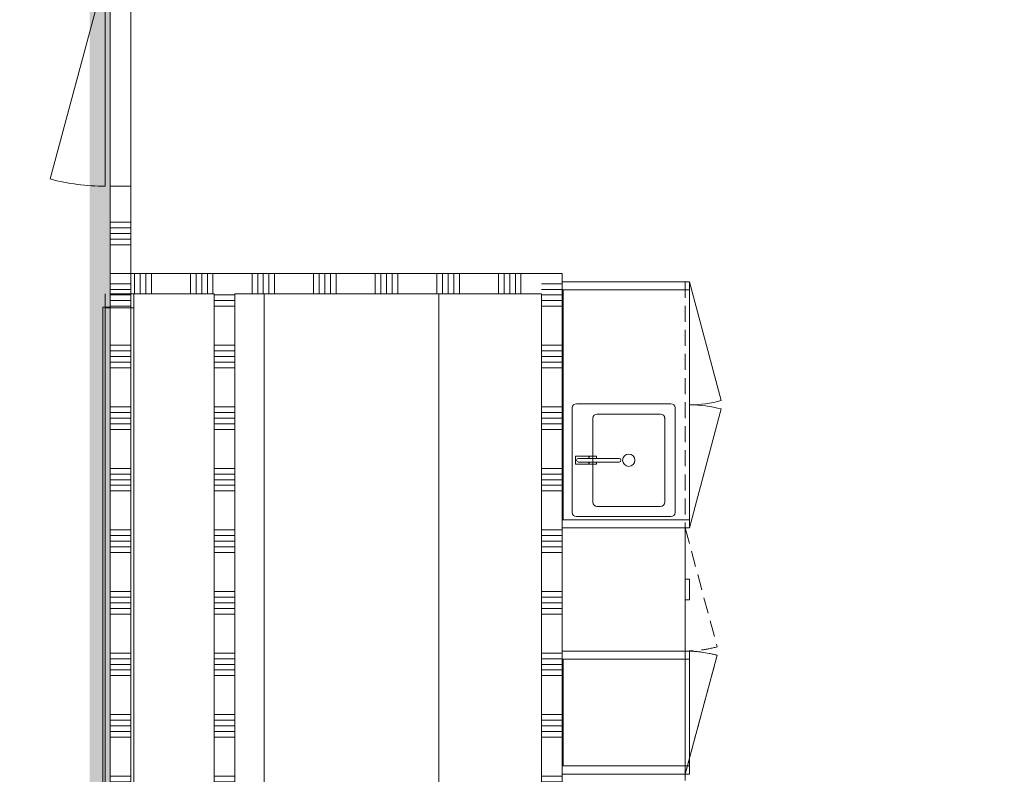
# Model space of a CAD drawing. Header units: millimetres. Extents: x -409 to 257590, y -7786 to 67330.
# Tile 13 of 210: x 15859 to 20654, y 27009 to 30687. Entities that reach past the tile are written whole.
import ezdxf

# ---------------------------------------------------------------- set-up
doc = ezdxf.new("R2010")
doc.units = ezdxf.units.MM
doc.header["$MEASUREMENT"] = 0
doc.linetypes.add('B0702', pattern=[117.37, 78.119999, -39.250001])
for name, color, linetype in [('72 VI kastenwanden', 7, 'Continuous'), ('Info Wandafwerking aanduiding', 7, 'Continuous'), ('Info Wandafwerking aanduiding Doorsnede-arcering', 7, 'Continuous'), ('New_22 NC Binnenwanden', 7, 'Continuous'), ('New_22 NC Binnenwanden Deuren', 7, 'Continuous'), ('New_22 NC Binnenwanden Doorsnede-arcering', 7, 'Continuous'), ('New_22 NC Binnenwanden Laagscheidingslijnen', 7, 'Continuous'), ('New_22 NC Binnenwanden Ramen', 7, 'Continuous'), ('New_23 Vloeren', 7, 'Continuous'), ('New_72 VI kastenwanden', 7, 'Continuous'), ('New_Z Ruimtefuncties Zone omranding', 7, 'Continuous')]:
    doc.layers.add(name, color=color, linetype=linetype)

# ---------------------------------------------------------------- blocks, each defined once
blk = doc.blocks.new('Slab_1_2', base_point=(0, 42578.3))
at = {"layer": 'New_23 Vloeren', "color": 1, "linetype": 'Continuous', "lineweight": 0, "flags": 128}
blk.add_lwpolyline([(17900, 26500), (17900, 29350), (17050, 29350), (17050, 26500)], close=True, dxfattribs=at)
blk = doc.blocks.new('*X385')
at = {"layer": 'New_22 NC Binnenwanden Doorsnede-arcering', "color": 254, "linetype": 'Continuous', "lineweight": 0, "true_color": 0xe9ebeb}
for p, q in [((18500, 29400), (18450, 29400)), ((18500, 29372.6), (18422.6, 29372.6))]:
    blk.add_line(p, q, dxfattribs=at)
blk = doc.blocks.new('*X386')
at = {"layer": 'New_22 NC Binnenwanden Doorsnede-arcering', "color": 254, "linetype": 'Continuous', "lineweight": 0, "true_color": 0xe9ebeb}
for p, q in [((18500, 29345.1), (18400, 29345.1)), ((18500, 29317.7), (18400, 29317.7)), ((18500, 29290.3), (18400, 29290.3)), ((18500, 29100), (18400, 29100)), ((18500, 29072.6), (18400, 29072.6)), ((18500, 29045.1), (18400, 29045.1)), ((18500, 29017.7), (18400, 29017.7)), ((18500, 28990.3), (18400, 28990.3)), ((18500, 28800), (18400, 28800)), ((18500, 28772.6), (18400, 28772.6)), ((18500, 28745.1), (18400, 28745.1)), ((18500, 28717.7), (18400, 28717.7)), ((18500, 28690.3), (18400, 28690.3)), ((18500, 28500), (18400, 28500)), ((18500, 28472.6), (18400, 28472.6)), ((18500, 28445.1), (18400, 28445.1)), ((18500, 28417.7), (18400, 28417.7)), ((18500, 28390.3), (18400, 28390.3)), ((18500, 28200), (18400, 28200)), ((18500, 28172.6), (18400, 28172.6)), ((18500, 28145.1), (18400, 28145.1)), ((18500, 28117.7), (18400, 28117.7)), ((18500, 28090.3), (18400, 28090.3)), ((18500, 27900), (18400, 27900)), ((18500, 27872.6), (18400, 27872.6)), ((18500, 27845.1), (18400, 27845.1)), ((18500, 27817.7), (18400, 27817.7)), ((18500, 27790.3), (18400, 27790.3)), ((18500, 27600), (18400, 27600)), ((18500, 27572.6), (18400, 27572.6)), ((18500, 27545.1), (18400, 27545.1)), ((18500, 27517.7), (18400, 27517.7)), ((18500, 27490.3), (18400, 27490.3)), ((18500, 27300), (18400, 27300)), ((18500, 27272.6), (18400, 27272.6)), ((18500, 27245.1), (18400, 27245.1)), ((18500, 27217.7), (18400, 27217.7)), ((18500, 27190.3), (18400, 27190.3)), ((18500, 27000), (18400, 27000)), ((18500, 26972.6), (18400, 26972.6)), ((18500, 26945.1), (18400, 26945.1)), ((18500, 26917.7), (18400, 26917.7)), ((18500, 26890.3), (18400, 26890.3)), ((18500, 26700), (18400, 26700)), ((18500, 26672.6), (18400, 26672.6)), ((18500, 26645.1), (18400, 26645.1)), ((18500, 26617.7), (18400, 26617.7)), ((18500, 26590.3), (18400, 26590.3))]:
    blk.add_line(p, q, dxfattribs=at)
blk = doc.blocks.new('*X387')
at = {"layer": 'New_22 NC Binnenwanden Doorsnede-arcering', "color": 254, "linetype": 'Continuous', "lineweight": 0, "true_color": 0xe9ebeb}
for p, q in [((18500, 26400), (18400, 26400)), ((18500, 26372.6), (18400, 26372.6)), ((18500, 26345.1), (18400, 26345.1)), ((18500, 26317.7), (18400, 26317.7))]:
    blk.add_line(p, q, dxfattribs=at)
blk = doc.blocks.new('*X388')
at = {"layer": 'New_22 NC Binnenwanden Doorsnede-arcering', "color": 254, "linetype": 'Continuous', "lineweight": 0, "true_color": 0xe9ebeb}
for p, q in [((18450, 29400), (18400, 29400)), ((18422.6, 29372.6), (18400, 29372.6))]:
    blk.add_line(p, q, dxfattribs=at)
blk = doc.blocks.new('Wall_81_2', base_point=(18400, 26310))
at = {"layer": 'New_22 NC Binnenwanden', "color": 8, "linetype": 'Continuous', "lineweight": 0, "true_color": 0x778488, "flags": 128}
for points in [[(18500, 29450), (18400, 29450)], [(18500, 26510), (18500, 29450)], [(18400, 29350), (18400, 26510)], [(18400, 26410), (18400, 26310)], [(18500, 26310), (18500, 26410)], [(18400, 26310), (18500, 26310)]]:
    blk.add_lwpolyline(points, dxfattribs=at)
at = {"layer": 'New_22 NC Binnenwanden Laagscheidingslijnen', "color": 8, "linetype": 'Continuous', "lineweight": 0, "true_color": 0x778488}
for p, q in [((18400, 26510), (18400, 26410)), ((18500, 26410), (18500, 26510))]:
    blk.add_line(p, q, dxfattribs=at)
at = {"layer": 'New_22 NC Binnenwanden', "color": 8, "lineweight": 0, "true_color": 0x778488}
for name in ['*X388', '*X385', '*X386', '*X387']:
    blk.add_blockref(name, (0, 0), dxfattribs=at)
blk = doc.blocks.new('*X391')
at = {"layer": 'New_22 NC Binnenwanden Doorsnede-arcering', "color": 254, "linetype": 'Continuous', "lineweight": 0, "true_color": 0xe9ebeb}
for p, q in [((16417.7, 29350), (16417.7, 29450)), ((16445.1, 29350), (16445.1, 29450)), ((16472.6, 29350), (16472.6, 29450)), ((16500, 29350), (16500, 29450)), ((16690.3, 29350), (16690.3, 29450)), ((16717.7, 29350), (16717.7, 29450)), ((16745.1, 29350), (16745.1, 29450)), ((16772.6, 29350), (16772.6, 29450)), ((16800, 29350), (16800, 29450)), ((16990.3, 29350), (16990.3, 29450)), ((17017.7, 29350), (17017.7, 29450)), ((17045.1, 29350), (17045.1, 29450)), ((17072.6, 29350), (17072.6, 29450)), ((17100, 29350), (17100, 29450)), ((17290.3, 29350), (17290.3, 29450)), ((17317.7, 29350), (17317.7, 29450)), ((17345.1, 29350), (17345.1, 29450)), ((17372.6, 29350), (17372.6, 29450)), ((17400, 29350), (17400, 29450)), ((17590.3, 29350), (17590.3, 29450)), ((17617.7, 29350), (17617.7, 29450)), ((17645.1, 29350), (17645.1, 29450)), ((17672.6, 29350), (17672.6, 29450)), ((17700, 29350), (17700, 29450)), ((17890.3, 29350), (17890.3, 29450)), ((17917.7, 29350), (17917.7, 29450)), ((17945.1, 29350), (17945.1, 29450)), ((17972.6, 29350), (17972.6, 29450)), ((18000, 29350), (18000, 29450)), ((18190.3, 29350), (18190.3, 29450)), ((18217.7, 29350), (18217.7, 29450)), ((18245.1, 29350), (18245.1, 29450)), ((18272.6, 29350), (18272.6, 29450)), ((18300, 29350), (18300, 29450))]:
    blk.add_line(p, q, dxfattribs=at)
blk = doc.blocks.new('Wall_82_2', base_point=(18400, 29350))
at = {"layer": 'New_22 NC Binnenwanden', "color": 8, "linetype": 'Continuous', "lineweight": 0, "true_color": 0x778488, "flags": 128}
for points in [[(18400, 29450), (16400, 29450)], [(16400, 29450), (16400, 29350)], [(16400, 29350), (16806.5, 29350)], [(16906.5, 29350), (18400, 29350)]]:
    blk.add_lwpolyline(points, dxfattribs=at)
at = {"layer": 'New_22 NC Binnenwanden', "color": 8, "lineweight": 0, "true_color": 0x778488}
blk.add_blockref('*X391', (0, 0), dxfattribs=at)
blk = doc.blocks.new('*X459')
at = {"layer": 'New_22 NC Binnenwanden Doorsnede-arcering', "color": 254, "linetype": 'Continuous', "lineweight": 0, "true_color": 0xe9ebeb}
for p, q in [((16906.5, 29345.1), (16806.5, 29345.1)), ((16906.5, 29317.7), (16806.5, 29317.7)), ((16906.5, 29290.3), (16806.5, 29290.3)), ((16906.5, 29100), (16806.5, 29100)), ((16906.5, 29072.6), (16806.5, 29072.6)), ((16906.5, 29045.1), (16806.5, 29045.1)), ((16906.5, 29017.7), (16806.5, 29017.7)), ((16906.5, 28990.3), (16806.5, 28990.3)), ((16906.5, 28800), (16806.5, 28800)), ((16906.5, 28772.6), (16806.5, 28772.6)), ((16906.5, 28745.1), (16806.5, 28745.1)), ((16906.5, 28717.7), (16806.5, 28717.7)), ((16906.5, 28690.3), (16806.5, 28690.3)), ((16906.5, 28500), (16806.5, 28500)), ((16906.5, 28472.6), (16806.5, 28472.6)), ((16906.5, 28445.1), (16806.5, 28445.1)), ((16906.5, 28417.7), (16806.5, 28417.7)), ((16906.5, 28390.3), (16806.5, 28390.3)), ((16906.5, 28200), (16806.5, 28200)), ((16906.5, 28172.6), (16806.5, 28172.6)), ((16906.5, 28145.1), (16806.5, 28145.1)), ((16906.5, 28117.7), (16806.5, 28117.7)), ((16906.5, 28090.3), (16806.5, 28090.3)), ((16906.5, 27900), (16806.5, 27900)), ((16906.5, 27872.6), (16806.5, 27872.6)), ((16906.5, 27845.1), (16806.5, 27845.1)), ((16906.5, 27817.7), (16806.5, 27817.7)), ((16906.5, 27790.3), (16806.5, 27790.3)), ((16906.5, 27600), (16806.5, 27600)), ((16906.5, 27572.6), (16806.5, 27572.6)), ((16906.5, 27545.1), (16806.5, 27545.1)), ((16906.5, 27517.7), (16806.5, 27517.7)), ((16906.5, 27490.3), (16806.5, 27490.3)), ((16906.5, 27300), (16806.5, 27300)), ((16906.5, 27272.6), (16806.5, 27272.6)), ((16906.5, 27245.1), (16806.5, 27245.1)), ((16906.5, 27217.7), (16806.5, 27217.7)), ((16906.5, 27190.3), (16806.5, 27190.3)), ((16906.5, 27000), (16806.5, 27000)), ((16906.5, 26972.6), (16806.5, 26972.6)), ((16906.5, 26945.1), (16806.5, 26945.1)), ((16906.5, 26917.7), (16806.5, 26917.7)), ((16906.5, 26890.3), (16806.5, 26890.3)), ((16906.5, 26700), (16806.5, 26700)), ((16906.5, 26672.6), (16806.5, 26672.6)), ((16906.5, 26645.1), (16806.5, 26645.1)), ((16906.5, 26617.7), (16806.5, 26617.7)), ((16906.5, 26590.3), (16806.5, 26590.3))]:
    blk.add_line(p, q, dxfattribs=at)
blk = doc.blocks.new('*X460')
at = {"layer": 'New_22 NC Binnenwanden Doorsnede-arcering', "color": 254, "linetype": 'Continuous', "lineweight": 0, "true_color": 0xe9ebeb}
for p, q in [((16906.5, 26400), (16806.5, 26400)), ((16906.5, 26372.6), (16806.5, 26372.6)), ((16906.5, 26345.1), (16806.5, 26345.1)), ((16906.5, 26317.7), (16806.5, 26317.7))]:
    blk.add_line(p, q, dxfattribs=at)
blk = doc.blocks.new('Wall_102_2', base_point=(16906.5, 26310))
at = {"layer": 'New_22 NC Binnenwanden', "color": 8, "linetype": 'Continuous', "lineweight": 0, "true_color": 0x778488, "flags": 128}
for points in [[(16806.5, 29350), (16806.5, 26482.8)], [(16906.5, 26482.8), (16906.5, 29350)], [(16806.5, 26474.8), (16806.5, 26310)], [(16906.5, 26310), (16906.5, 26474.8)]]:
    blk.add_lwpolyline(points, dxfattribs=at)
at = {"layer": 'New_22 NC Binnenwanden', "color": 8, "lineweight": 0, "true_color": 0x778488}
for name in ['*X459', '*X460']:
    blk.add_blockref(name, (0, 0), dxfattribs=at)
blk = doc.blocks.new('*X657')
at = {"layer": 'New_22 NC Binnenwanden Doorsnede-arcering', "color": 254, "linetype": 'Continuous', "lineweight": 0, "true_color": 0xe9ebeb}
for p, q in [((16350, 29400), (16300, 29400)), ((16377.4, 29372.6), (16300, 29372.6))]:
    blk.add_line(p, q, dxfattribs=at)
blk = doc.blocks.new('*X658')
at = {"layer": 'New_22 NC Binnenwanden Doorsnede-arcering', "color": 254, "linetype": 'Continuous', "lineweight": 0, "true_color": 0xe9ebeb}
blk.add_line((16380.3, 26290.3), (16300, 26290.3), dxfattribs=at)
blk = doc.blocks.new('R1 22_9')
at = {"layer": 'New_22 NC Binnenwanden Ramen', "color": 1, "linetype": 'Continuous', "lineweight": 0}
for p, q in [((-1520, 0), (-1453, 0)), ((-1453, 0), (-1453, -139)), ((-1453, 0), (1453, 0)), ((1453, -139), (1453, 0)), ((1453, 0), (1520, 0)), ((-1453, -139), (-1520, -139)), ((1453, -139), (-1453, -139)), ((1520, -139), (1453, -139))]:
    blk.add_line(p, q, dxfattribs=at)
at = {"layer": 'New_22 NC Binnenwanden Ramen', "color": 7, "linetype": 'Continuous', "lineweight": 0}
for p, q in [((-1520, -25), (-1520, -125)), ((-1520, -25), (-1520, -125)), ((1520, -25), (1520, -125)), ((1520, -25), (1520, -125))]:
    blk.add_line(p, q, dxfattribs=at)
blk = doc.blocks.new('#Pui inbouwgarderobe 02')
at = {"layer": 'New_22 NC Binnenwanden Ramen', "color": 1, "linetype": 'Continuous', "lineweight": 0}
for p, q in [((-1600, 0), (-1600, -399)), ((-1533, 0), (-1600, 0)), ((1533, 0), (-1533, 0)), ((1600, 0), (1533, 0)), ((1600, -399), (1600, 0)), ((-1600, -399), (-1600, -506)), ((1600, -506), (1600, -399)), ((-1600, -506), (-1533, -506)), ((-1533, -506), (-1533, -543)), ((1533, -506), (-1533, -506)), ((1533, -543), (1533, -506)), ((1533, -506), (1600, -506)), ((-1533, -543), (-1515, -543)), ((-1515, -543), (1515, -543)), ((1515, -543), (1533, -543))]:
    blk.add_line(p, q, dxfattribs=at)
blk = doc.blocks.new('*X661')
at = {"layer": 'New_22 NC Binnenwanden Doorsnede-arcering', "color": 254, "linetype": 'Continuous', "lineweight": 0, "true_color": 0xe9ebeb}
blk.add_line((16400, 26290.3), (16380.3, 26290.3), dxfattribs=at)
blk = doc.blocks.new('Wall_143_2', base_point=(16400, 26310))
at = {"layer": 'New_22 NC Binnenwanden', "color": 8, "linetype": 'Continuous', "lineweight": 0, "true_color": 0x778488, "flags": 128}
for points in [[(16300, 29450), (16300, 29350)], [(16300, 26310), (16300, 26210)], [(16300, 26210), (16400, 26210)]]:
    blk.add_lwpolyline(points, dxfattribs=at)
at = {"layer": 'New_22 NC Binnenwanden Laagscheidingslijnen', "color": 8, "linetype": 'Continuous', "lineweight": 0, "true_color": 0x778488}
blk.add_line((16400, 26310), (16400, 26210), dxfattribs=at)
at = {"layer": 'New_22 NC Binnenwanden', "color": 8, "lineweight": 0, "true_color": 0x778488}
for name in ['*X657', '*X658', '*X661']:
    blk.add_blockref(name, (0, 0), dxfattribs=at)
at = {"layer": 'New_22 NC Binnenwanden Ramen', "color": 1, "linetype": 'Continuous', "lineweight": 0, "xscale": 0.9499999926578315, "zscale": 1000, "rotation": 270.0000080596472}
blk.add_blockref('#Pui inbouwgarderobe 02', (16806, 27830), dxfattribs=at)
at = {"layer": 'New_22 NC Binnenwanden Ramen', "color": 1, "linetype": 'Continuous', "lineweight": 0, "zscale": 1000, "rotation": 90.00000805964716}
blk.add_blockref('R1 22_9', (16275, 27830), dxfattribs=at)
blk = doc.blocks.new('*X924')
at = {"layer": 'New_22 NC Binnenwanden Doorsnede-arcering', "color": 254, "linetype": 'Continuous', "lineweight": 0, "true_color": 0xe9ebeb}
for p, q in [((16400, 29700), (16300, 29700)), ((16400, 29672.6), (16300, 29672.6)), ((16400, 29645.1), (16300, 29645.1)), ((16400, 29617.7), (16300, 29617.7)), ((16400, 29590.3), (16300, 29590.3))]:
    blk.add_line(p, q, dxfattribs=at)
blk = doc.blocks.new('D1 22_4')
at = {"layer": 'New_22 NC Binnenwanden Deuren', "color": 1, "linetype": 'Continuous', "lineweight": 0}
for q in [(-481.8, 267.6), (-517, 0)]:
    blk.add_line((517, 0), q, dxfattribs=at)
at = {"layer": 'New_22 NC Binnenwanden Deuren', "color": 7, "linetype": 'Continuous', "lineweight": 0}
for p, q in [((-517, -25), (-517, -125)), ((-517, -25), (-517, -125)), ((517, -25), (517, -125)), ((517, -25), (517, -125))]:
    blk.add_line(p, q, dxfattribs=at)
at = {"layer": 'New_22 NC Binnenwanden Deuren', "color": 1, "linetype": 'Continuous', "lineweight": 0}
blk.add_arc((517, 0), 1034, 165, 180, dxfattribs=at)
blk = doc.blocks.new('Wall_231_2', base_point=(16300, 29450.4))
at = {"layer": 'New_22 NC Binnenwanden', "color": 8, "linetype": 'Continuous', "lineweight": 0, "true_color": 0x778488}
for p, q in [((16300, 30909.2), (16400, 30909.2)), ((16300, 29875.2), (16400, 29875.2))]:
    blk.add_line(p, q, dxfattribs=at)
at = {"layer": 'New_22 NC Binnenwanden', "color": 8, "linetype": 'Continuous', "lineweight": 0, "true_color": 0x778488, "flags": 128}
for points in [[(16300, 30929.9), (16400, 30929.9)], [(16300, 30929.9), (16300, 30909.2)], [(16400, 30909.2), (16400, 30929.9)], [(16300, 29875.2), (16300, 29450.4)], [(16400, 29450.4), (16400, 29875.2)], [(16300, 29450.4), (16400, 29450.4)]]:
    blk.add_lwpolyline(points, dxfattribs=at)
at = {"layer": 'New_22 NC Binnenwanden', "color": 8, "lineweight": 0, "true_color": 0x778488}
blk.add_blockref('*X924', (0, 0), dxfattribs=at)
at = {"layer": 'New_22 NC Binnenwanden Deuren', "color": 1, "linetype": 'Continuous', "lineweight": 0, "zscale": 1000, "rotation": 90.00000805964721}
blk.add_blockref('D1 22_4', (16275, 30392.2), dxfattribs=at)
blk = doc.blocks.new('Kast basis 2D 22')
at = {"layer": 'New_72 VI kastenwanden', "color": 1, "linetype": 'Continuous', "lineweight": 0}
for p, q in [((0, 620), (1200, 620)), ((0, 0), (0, 620)), ((1200, 0), (1200, 620)), ((595, 550), (595, 90)), ((1125, 570), (615, 570)), ((890, 554), (850, 554)), ((850, 554), (850, 489)), ((861, 540), (861, 342.1)), ((861, 489), (861, 540)), ((879, 342.2), (879, 540)), ((879, 540), (879, 489)), ((890, 489), (890, 554)), ((1145, 90), (1145, 550)), ((850, 489), (861, 489)), ((861, 488), (850.3, 488)), ((850.3, 488), (850.3, 453)), ((861, 453), (861, 488)), ((879, 489), (890, 489)), ((889.7, 488), (879, 488)), ((879, 488), (879, 453)), ((889.7, 453), (889.7, 488)), ((645, 450), (645, 140)), ((1075, 470), (665, 470)), ((850.3, 453), (861, 453)), ((879, 453), (889.7, 453)), ((1095, 140), (1095, 450)), ((665, 120), (1075, 120)), ((615, 70), (1125, 70)), ((0, 0), (1200, 0)), ((0, 0), (579.6, -155.3)), ((1200, 0), (620.4, -155.3))]:
    blk.add_line(p, q, dxfattribs=at)
blk.add_circle((870, 295), 30, dxfattribs=at)
for centre, radius, start, end in [((615, 550), 20, 90, 180), ((870, 540), 9, 0, 180), ((870, 540), 9, 0, 180), ((1125, 550), 20, 0, 90), ((665, 450), 20, 90, 180), ((1075, 450), 20, 0, 90), ((870, 342.1), 9, 180.1472, 0.1472), ((665, 140), 20, 180, 270), ((1075, 140), 20, 270, 0), ((615, 90), 20, 180, 270), ((1125, 90), 20, 270, 0), ((0, 0), 600, 345, 0), ((1200, 0), 600, 180, 195)]:
    blk.add_arc(centre, radius, start, end, dxfattribs=at)
blk.add_point((665, 120), dxfattribs=at)
blk = doc.blocks.new('Kast basis 1D 22')
at = {"layer": 'New_72 VI kastenwanden', "color": 1, "linetype": 'Continuous', "lineweight": 0}
for p, q in [((0, 600), (600, 600)), ((0, 0), (0, 600)), ((600, 0), (600, 600)), ((0, 0), (600, 0)), ((0, 0), (579.6, -155.3))]:
    blk.add_line(p, q, dxfattribs=at)
blk.add_arc((0, 0), 600, 345, 0, dxfattribs=at)
blk = doc.blocks.new('*X1266')
at = {"layer": 'New_22 NC Binnenwanden Doorsnede-arcering', "color": 254, "linetype": 'Continuous', "lineweight": 0, "true_color": 0xe9ebeb}
for p, q in [((16400, 29400), (16300, 29400)), ((16400, 29372.6), (16300, 29372.6)), ((16400, 29345.1), (16300, 29345.1)), ((16400, 29317.7), (16300, 29317.7)), ((16400, 29290.3), (16300, 29290.3)), ((16400, 29100), (16300, 29100)), ((16400, 29072.6), (16300, 29072.6)), ((16400, 29045.1), (16300, 29045.1)), ((16400, 29017.7), (16300, 29017.7)), ((16400, 28990.3), (16300, 28990.3)), ((16400, 28800), (16300, 28800)), ((16400, 28772.6), (16300, 28772.6)), ((16400, 28745.1), (16300, 28745.1)), ((16400, 28717.7), (16300, 28717.7)), ((16400, 28690.3), (16300, 28690.3)), ((16400, 28500), (16300, 28500)), ((16400, 28472.6), (16300, 28472.6)), ((16400, 28445.1), (16300, 28445.1)), ((16400, 28417.7), (16300, 28417.7)), ((16400, 28390.3), (16300, 28390.3)), ((16400, 28200), (16300, 28200)), ((16400, 28172.6), (16300, 28172.6)), ((16400, 28145.1), (16300, 28145.1)), ((16400, 28117.7), (16300, 28117.7)), ((16400, 28090.3), (16300, 28090.3)), ((16400, 27900), (16300, 27900)), ((16400, 27872.6), (16300, 27872.6)), ((16400, 27845.1), (16300, 27845.1)), ((16400, 27817.7), (16300, 27817.7)), ((16400, 27790.3), (16300, 27790.3)), ((16400, 27600), (16300, 27600)), ((16400, 27572.6), (16300, 27572.6)), ((16400, 27545.1), (16300, 27545.1)), ((16400, 27517.7), (16300, 27517.7)), ((16400, 27490.3), (16300, 27490.3)), ((16400, 27300), (16300, 27300)), ((16400, 27272.6), (16300, 27272.6)), ((16400, 27245.1), (16300, 27245.1)), ((16400, 27217.7), (16300, 27217.7)), ((16400, 27190.3), (16300, 27190.3)), ((16400, 27000), (16300, 27000)), ((16400, 26972.6), (16300, 26972.6)), ((16400, 26945.1), (16300, 26945.1)), ((16400, 26917.7), (16300, 26917.7)), ((16400, 26890.3), (16300, 26890.3)), ((16400, 26700), (16300, 26700)), ((16400, 26672.6), (16300, 26672.6)), ((16400, 26645.1), (16300, 26645.1)), ((16400, 26617.7), (16300, 26617.7)), ((16400, 26590.3), (16300, 26590.3)), ((16400, 26400), (16300, 26400)), ((16400, 26372.6), (16300, 26372.6)), ((16400, 26345.1), (16300, 26345.1)), ((16400, 26317.7), (16300, 26317.7)), ((16380.3, 26290.3), (16300, 26290.3))]:
    blk.add_line(p, q, dxfattribs=at)
blk = doc.blocks.new('Wall_296_2', base_point=(16400, 29450.4))
at = {"layer": 'New_22 NC Binnenwanden', "color": 8, "linetype": 'Continuous', "lineweight": 0, "true_color": 0x778488, "flags": 128}
for points in [[(16300, 29450.4), (16300, 26210)], [(16300, 29450.4), (16400, 29450.4)], [(16400, 26310), (16400, 29450.4)]]:
    blk.add_lwpolyline(points, dxfattribs=at)
at = {"layer": 'New_22 NC Binnenwanden', "color": 8, "lineweight": 0, "true_color": 0x778488}
blk.add_blockref('*X1266', (0, 0), dxfattribs=at)
blk = doc.blocks.new('Wall_383_2', base_point=(16300, 26210))
at = {"layer": 'Info Wandafwerking aanduiding Doorsnede-arcering', "linetype": 'Continuous', "lineweight": 0}
blk.add_hatch(color=1, dxfattribs=at).paths.add_polyline_path([(16300, 26210), (16300, 34810.8), (16200, 34810.8), (16200, 26210)])
blk = doc.blocks.new('Kast wand 1D 22_4')
at = {"layer": 'New_72 VI kastenwanden', "color": 1, "linetype": 'B0702', "lineweight": 0}
for p, q in [((500, 600), (0, 600)), ((0, 600), (0, 0)), ((500, 0), (500, 600)), ((0, 0), (500, 0))]:
    blk.add_line(p, q, dxfattribs=at)
blk = doc.blocks.new('Kast wand 2D 22_2')
at = {"layer": 'New_72 VI kastenwanden', "color": 1, "linetype": 'B0702', "lineweight": 0}
for p, q in [((1200, 600), (0, 600)), ((0, 600), (0, 0)), ((1200, 0), (1200, 600)), ((0, 0), (1200, 0))]:
    blk.add_line(p, q, dxfattribs=at)
blk = doc.blocks.new('#72 ladekast 4L')
at = {"layer": 'New_72 VI kastenwanden', "color": 9, "linetype": 'Continuous', "lineweight": 0}
for p, q in [((20, 620), (0, 620)), ((0, 620), (0, 40)), ((580, 620), (20, 620)), ((600, 620), (580, 620)), ((600, 40), (600, 620)), ((0, 40), (0, 20)), ((0, 20), (600, 20)), ((350, 20), (250, 20)), ((250, 20), (250, 0)), ((250, 0), (350, 0)), ((350, 0), (350, 20)), ((600, 20), (600, 40))]:
    blk.add_line(p, q, dxfattribs=at)
blk = doc.blocks.new('Kast wand 1D 22')
at = {"layer": 'New_72 VI kastenwanden', "color": 1, "linetype": 'B0702', "lineweight": 0}
for p, q in [((600, 600), (0, 600)), ((0, 600), (0, 0)), ((600, 0), (600, 600)), ((0, 0), (600, 0))]:
    blk.add_line(p, q, dxfattribs=at)
blk = doc.blocks.new('Kast wand 1D 22_2')
at = {"layer": 'New_72 VI kastenwanden', "color": 1, "linetype": 'B0702', "lineweight": 0}
for p, q in [((600, 600), (0, 600)), ((0, 600), (0, 0)), ((600, 0), (600, 600)), ((0, 0), (600, 0)), ((0, 0), (579.6, -155.3))]:
    blk.add_line(p, q, dxfattribs=at)
blk.add_arc((0, 0), 600, 345, 0, dxfattribs=at)
blk = doc.blocks.new('#72 kadervak')
at = {"layer": 'New_72 VI kastenwanden', "color": 7, "linetype": 'Continuous', "lineweight": 0}
for p, q in [((600, 620), (0, 620)), ((0, 620), (0, 0)), ((600, 620), (0, 620)), ((0, 620), (0, 0)), ((40, 620), (0, 620)), ((0, 620), (0, 0)), ((40, 0), (40, 620)), ((560, 620), (40, 620)), ((40, 620), (40, 615)), ((40, 615), (560, 615)), ((600, 620), (560, 620)), ((560, 620), (560, 0)), ((560, 615), (560, 620)), ((600, 0), (600, 620)), ((600, 0), (600, 620)), ((600, 0), (600, 620)), ((0, 0), (600, 0)), ((0, 0), (600, 0)), ((0, 0), (40, 0)), ((560, 0), (600, 0))]:
    blk.add_line(p, q, dxfattribs=at)
blk = doc.blocks.new('#72 pantryvak')
at = {"layer": '72 VI kastenwanden', "color": 1, "linetype": 'Continuous', "lineweight": 0}
for p, q in [((1200, 620), (0, 620)), ((0, 620), (0, 0)), ((40, 620), (0, 620)), ((0, 620), (0, 0)), ((1160, 620), (40, 620)), ((40, 620), (40, 0)), ((40, 0), (40, 620)), ((1160, 620), (40, 620)), ((40, 620), (40, 615)), ((40, 615), (1160, 615)), ((1160, 0), (1160, 620)), ((1160, 615), (1160, 620)), ((1160, 620), (1160, 0)), ((1200, 620), (1160, 620)), ((1200, 0), (1200, 620)), ((1200, 0), (1200, 620)), ((0, 0), (1200, 0)), ((0, 0), (40, 0)), ((40, 0), (1160, 0)), ((1160, 0), (1200, 0))]:
    blk.add_line(p, q, dxfattribs=at)
blk = doc.blocks.new('Kast wand 2D 22')
at = {"layer": 'New_72 VI kastenwanden', "color": 1, "linetype": 'B0702', "lineweight": 0}
for p, q in [((1200, 600), (0, 600)), ((0, 600), (0, 0)), ((1200, 0), (1200, 600)), ((0, 0), (1200, 0)), ((0, 0), (579.6, -155.3)), ((1200, 0), (620.4, -155.3))]:
    blk.add_line(p, q, dxfattribs=at)
for centre, start, end in [((0, 0), 345, 0), ((1200, 0), 180, 195)]:
    blk.add_arc(centre, 600, start, end, dxfattribs=at)

msp = doc.modelspace()

# ---------------------------------------------------------------- linework, layer by layer
at = {"layer": 'New_Z Ruimtefuncties Zone omranding', "color": 41, "linetype": 'Continuous', "lineweight": 0, "true_color": 0xffeeaa, "flags": 128}
msp.add_lwpolyline([(8950, 41360.4), (8950, 28860), (9204.8, 28860), (9204.8, 24900), (8850.7, 24900), (8850.7, 23280), (15750, 23280), (15750, 24314.9), (25600, 24314.9), (25600, 26210), (16300, 26210), (16300, 34808.7)], dxfattribs=at)
at = {"layer": 'New_Z Ruimtefuncties Zone omranding', "color": 13, "linetype": 'Continuous', "lineweight": 0, "true_color": 0xf14e6a, "flags": 128}
msp.add_lwpolyline([(16400, 29450), (18500, 29450), (18500, 26510), (23490.4, 26510), (23490.4, 26310), (25325.7, 26310), (25600, 26310), (25600, 30000), (25600.4, 31135.6), (25601.6, 34421.8), (25600, 34421.8), (25600, 34710), (20090.7, 34710), (20090.7, 34710.8), (19150, 34710.8), (19150, 30929.2), (16400, 30929.2)], close=True, dxfattribs=at)

# ---------------------------------------------------------------- block references
at = {"layer": '72 VI kastenwanden', "color": 1, "linetype": 'Continuous', "lineweight": 0, "zscale": 1000, "rotation": 90}
msp.add_blockref('#72 pantryvak', (19120, 28210), dxfattribs=at)
at = {"layer": 'Info Wandafwerking aanduiding', "color": 1, "lineweight": 0}
msp.add_blockref('Wall_383_2', (16300, 26210), dxfattribs=at)
at = {"layer": 'New_22 NC Binnenwanden', "color": 8, "lineweight": 0, "true_color": 0x778488}
for name, p in [('Wall_231_2', (16300, 29450.4)), ('Wall_143_2', (16400, 26310)), ('Wall_296_2', (16400, 29450.4)), ('Wall_82_2', (18400, 29350)), ('Wall_81_2', (18400, 26310)), ('Wall_102_2', (16906.5, 26310))]:
    msp.add_blockref(name, p, dxfattribs=at)
at = {"layer": 'New_23 Vloeren', "color": 1, "linetype": 'Continuous', "lineweight": 0}
msp.add_blockref('Slab_1_2', (0, 42578.3), dxfattribs=at)
at = {"layer": 'New_72 VI kastenwanden', "color": 1, "linetype": 'Continuous', "lineweight": 0, "xscale": -1, "zscale": 1000, "rotation": 90}
for name, p in [('Kast basis 2D 22', (19120, 29410)), ('Kast wand 2D 22_2', (19100, 29410)), ('Kast wand 1D 22_2', (19100, 28210)), ('Kast wand 2D 22', (19100, 28210)), ('#72 kadervak', (19120, 27610))]:
    msp.add_blockref(name, p, dxfattribs=at)
at = {"layer": 'New_72 VI kastenwanden', "color": 253, "linetype": 'Continuous', "lineweight": 0, "true_color": 0x99a3a6, "xscale": -1, "zscale": 1000, "rotation": 90}
msp.add_blockref('#72 ladekast 4L', (19120, 28210), dxfattribs=at)
at = {"layer": 'New_72 VI kastenwanden', "color": 1, "linetype": 'Continuous', "lineweight": 0, "zscale": 1000, "rotation": 90}
for name, p in [('Kast basis 1D 22', (19100, 27010)), ('Kast wand 1D 22', (19100, 27010)), ('Kast wand 1D 22_4', (19100, 26510))]:
    msp.add_blockref(name, p, dxfattribs=at)

doc.saveas('drawing.dxf')
